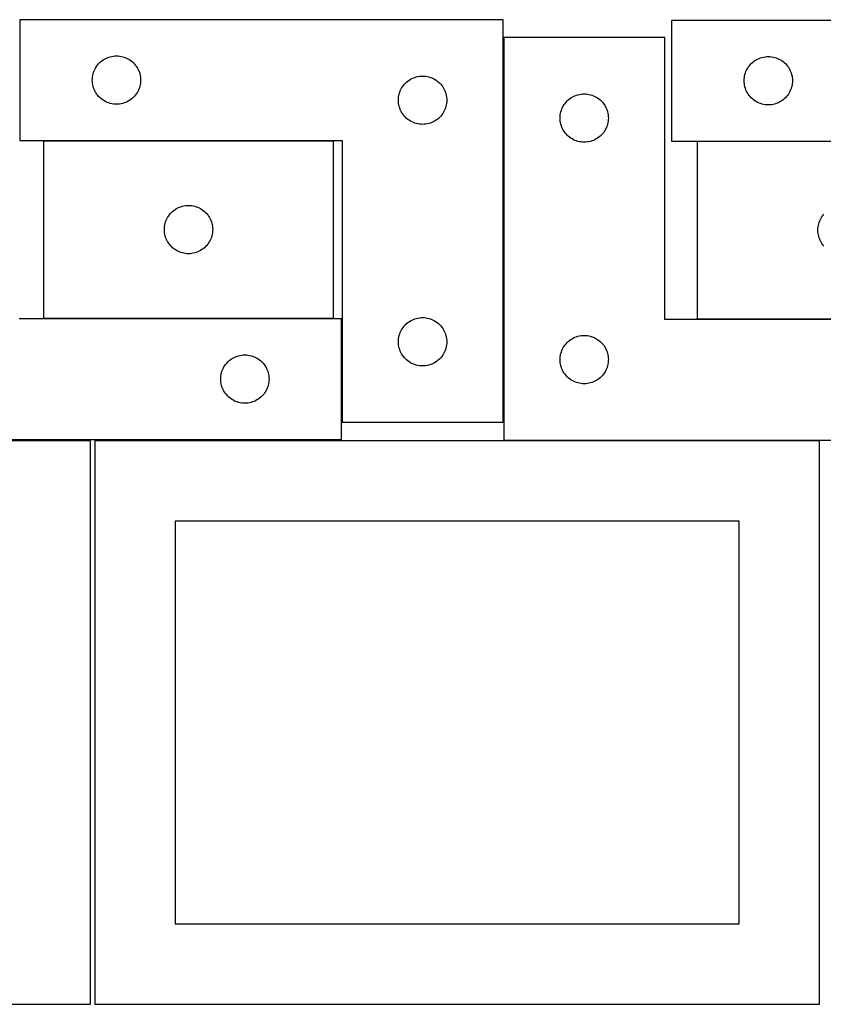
# Model space of a CAD drawing. Header units: millimetres. Extents: x 7 to 1243, y 7 to 2493.
# Tile 12 of 20: x 250 to 549, y 2122 to 2489. Entities that reach past the tile are written whole.
import ezdxf

# ---------------------------------------------------------------- set-up
doc = ezdxf.new("R2010")
doc.units = ezdxf.units.MM
doc.layers.add('COMMON', color=5, linetype='CONTINUOUS', true_color=0x0000ff)
doc.layers.add('CUT', color=7, linetype='CONTINUOUS', true_color=0x000000)

msp = doc.modelspace()

# ---------------------------------------------------------------- linework, layer by layer
at = {"layer": 'COMMON'}
for p, q in [((430.256367, 2338.589274), (430.256367, 2481.945132)), ((366.979795, 2443.489274), (258.979795, 2443.489274)), ((610.378538, 2443.245134), (502.378538, 2443.245134)), ((258.979795, 2377.289272), (366.979795, 2377.289272)), ((370.056366, 2338.589274), (370.056366, 2377.189272)), ((502.378538, 2377.045132), (610.356367, 2377.045132))]:
    msp.add_line(p, q, dxfattribs=at)
at = {"layer": 'CUT'}
for p, q in [((430.156366, 2488.589274), (250.156366, 2488.589274)), ((250.156366, 2488.589274), (250.156366, 2443.589274)), ((430.156366, 2338.589274), (430.156366, 2488.589274)), ((672.918268, 2488.345134), (492.918268, 2488.345134)), ((492.918268, 2488.345134), (492.918268, 2443.345134)), ((490.356367, 2481.945132), (430.356367, 2481.945132)), ((430.356367, 2481.945132), (430.356367, 2331.945132)), ((490.356367, 2376.945132), (490.356367, 2481.945132)), ((279.792405, 2472.453235), (280.222254, 2472.855833)), ((280.222254, 2472.855833), (280.677514, 2473.229455)), ((280.677514, 2473.229455), (281.156234, 2473.572501)), ((281.156234, 2473.572501), (281.656366, 2473.883503)), ((281.656366, 2473.883503), (282.175768, 2474.161129)), ((282.175768, 2474.161129), (282.712216, 2474.40419)), ((282.712216, 2474.40419), (283.263411, 2474.611646)), ((283.263411, 2474.611646), (283.826995, 2474.782607)), ((283.826995, 2474.782607), (284.400554, 2474.916342)), ((284.400554, 2474.916342), (284.981631, 2475.012278)), ((284.981631, 2475.012278), (285.567738, 2475.070005)), ((285.567738, 2475.070005), (286.156366, 2475.089274)), ((286.156366, 2475.089274), (286.744995, 2475.070005)), ((286.744995, 2475.070005), (287.331102, 2475.012278)), ((287.331102, 2475.012278), (287.912179, 2474.916342)), ((287.912179, 2474.916342), (288.485738, 2474.782607)), ((288.485738, 2474.782607), (289.049322, 2474.611646)), ((289.049322, 2474.611646), (289.600517, 2474.40419)), ((289.600517, 2474.40419), (290.136965, 2474.161129)), ((290.136965, 2474.161129), (290.656366, 2473.883503)), ((290.656366, 2473.883503), (291.156499, 2473.572501)), ((291.156499, 2473.572501), (291.635219, 2473.229455)), ((291.635219, 2473.229455), (292.090479, 2472.855833)), ((292.090479, 2472.855833), (292.520328, 2472.453235)), ((522.984156, 2472.611692), (523.439415, 2472.985314)), ((523.439415, 2472.985314), (523.918136, 2473.32836)), ((523.918136, 2473.32836), (524.418268, 2473.639362)), ((524.418268, 2473.639362), (524.93767, 2473.916988)), ((524.93767, 2473.916988), (525.474117, 2474.16005)), ((525.474117, 2474.16005), (526.025313, 2474.367505)), ((526.025313, 2474.367505), (526.588897, 2474.538466)), ((526.588897, 2474.538466), (527.162455, 2474.672201)), ((527.162455, 2474.672201), (527.743533, 2474.768138)), ((527.743533, 2474.768138), (528.32964, 2474.825864)), ((528.32964, 2474.825864), (528.918268, 2474.845134)), ((528.918268, 2474.845134), (529.506896, 2474.825864)), ((529.506896, 2474.825864), (530.093004, 2474.768138)), ((530.093004, 2474.768138), (530.674081, 2474.672201)), ((530.674081, 2474.672201), (531.24764, 2474.538466)), ((531.24764, 2474.538466), (531.811224, 2474.367505)), ((531.811224, 2474.367505), (532.362419, 2474.16005)), ((532.362419, 2474.16005), (532.898867, 2473.916988)), ((532.898867, 2473.916988), (533.418268, 2473.639362)), ((533.418268, 2473.639362), (533.9184, 2473.32836)), ((533.9184, 2473.32836), (534.397121, 2472.985314)), ((534.397121, 2472.985314), (534.852381, 2472.611692)), ((277.463034, 2468.418646), (277.633995, 2468.98223)), ((277.633995, 2468.98223), (277.841451, 2469.533425)), ((277.841451, 2469.533425), (278.084512, 2470.069873)), ((278.084512, 2470.069873), (278.362138, 2470.589274)), ((278.362138, 2470.589274), (278.67314, 2471.089407)), ((278.67314, 2471.089407), (279.016186, 2471.568127)), ((279.016186, 2471.568127), (279.389808, 2472.023387)), ((279.389808, 2472.023387), (279.792405, 2472.453235)), ((292.520328, 2472.453235), (292.922925, 2472.023387)), ((292.922925, 2472.023387), (293.296547, 2471.568127)), ((293.296547, 2471.568127), (293.639593, 2471.089407)), ((293.639593, 2471.089407), (293.950595, 2470.589274)), ((293.950595, 2470.589274), (294.228221, 2470.069873)), ((294.228221, 2470.069873), (294.471282, 2469.533425)), ((294.471282, 2469.533425), (294.678738, 2468.98223)), ((294.678738, 2468.98223), (294.849699, 2468.418646)), ((520.395897, 2468.738089), (520.603353, 2469.289285)), ((520.603353, 2469.289285), (520.846414, 2469.825732)), ((520.846414, 2469.825732), (521.12404, 2470.345134)), ((521.12404, 2470.345134), (521.435042, 2470.845266)), ((521.435042, 2470.845266), (521.778088, 2471.323987)), ((521.778088, 2471.323987), (522.15171, 2471.779246)), ((522.15171, 2471.779246), (522.554307, 2472.209095)), ((522.554307, 2472.209095), (522.984156, 2472.611692)), ((534.852381, 2472.611692), (535.282229, 2472.209095)), ((535.282229, 2472.209095), (535.684827, 2471.779246)), ((535.684827, 2471.779246), (536.058448, 2471.323987)), ((536.058448, 2471.323987), (536.401495, 2470.845266)), ((536.401495, 2470.845266), (536.712497, 2470.345134)), ((536.712497, 2470.345134), (536.990123, 2469.825732)), ((536.990123, 2469.825732), (537.233184, 2469.289285)), ((537.233184, 2469.289285), (537.440639, 2468.738089)), ((277.156366, 2466.089274), (277.175636, 2466.677903)), ((277.175636, 2465.500646), (277.156366, 2466.089274)), ((277.175636, 2466.677903), (277.233363, 2467.26401)), ((277.233363, 2464.914539), (277.175636, 2465.500646)), ((277.233363, 2467.26401), (277.329299, 2467.845087)), ((277.329299, 2467.845087), (277.463034, 2468.418646)), ((294.849699, 2468.418646), (294.983434, 2467.845087)), ((294.983434, 2467.845087), (295.07937, 2467.26401)), ((295.07937, 2467.26401), (295.137097, 2466.677903)), ((295.137097, 2465.500646), (295.07937, 2464.914539)), ((295.137097, 2466.677903), (295.156366, 2466.089274)), ((295.156366, 2466.089274), (295.137097, 2465.500646)), ((393.792405, 2464.953235), (394.222254, 2465.355833)), ((394.222254, 2465.355833), (394.677514, 2465.729455)), ((394.677514, 2465.729455), (395.156234, 2466.072501)), ((395.156234, 2466.072501), (395.656366, 2466.383503)), ((395.656366, 2466.383503), (396.175768, 2466.661129)), ((396.175768, 2466.661129), (396.712216, 2466.90419)), ((396.712216, 2466.90419), (397.263411, 2467.111646)), ((397.263411, 2467.111646), (397.826995, 2467.282607)), ((397.826995, 2467.282607), (398.400554, 2467.416342)), ((398.400554, 2467.416342), (398.981631, 2467.512278)), ((398.981631, 2467.512278), (399.567738, 2467.570005)), ((399.567738, 2467.570005), (400.156366, 2467.589274)), ((400.156366, 2467.589274), (400.744995, 2467.570005)), ((400.744995, 2467.570005), (401.331102, 2467.512278)), ((401.331102, 2467.512278), (401.912179, 2467.416342)), ((401.912179, 2467.416342), (402.485738, 2467.282607)), ((402.485738, 2467.282607), (403.049322, 2467.111646)), ((403.049322, 2467.111646), (403.600517, 2466.90419)), ((403.600517, 2466.90419), (404.136965, 2466.661129)), ((404.136965, 2466.661129), (404.656366, 2466.383503)), ((404.656366, 2466.383503), (405.156499, 2466.072501)), ((405.156499, 2466.072501), (405.635219, 2465.729455)), ((405.635219, 2465.729455), (406.090479, 2465.355833)), ((406.090479, 2465.355833), (406.520328, 2464.953235)), ((519.918268, 2465.845134), (519.937538, 2466.433762)), ((519.937538, 2465.256506), (519.918268, 2465.845134)), ((519.937538, 2466.433762), (519.995265, 2467.01987)), ((519.995265, 2467.01987), (520.091201, 2467.600947)), ((520.091201, 2467.600947), (520.224936, 2468.174505)), ((520.224936, 2468.174505), (520.395897, 2468.738089)), ((537.440639, 2468.738089), (537.611601, 2468.174505)), ((537.611601, 2468.174505), (537.745336, 2467.600947)), ((537.745336, 2467.600947), (537.841272, 2467.01987)), ((537.841272, 2467.01987), (537.898999, 2466.433762)), ((537.898999, 2466.433762), (537.918268, 2465.845134)), ((537.918268, 2465.845134), (537.898999, 2465.256506)), ((277.329299, 2464.333462), (277.233363, 2464.914539)), ((277.463034, 2463.759903), (277.329299, 2464.333462)), ((277.633995, 2463.196319), (277.463034, 2463.759903)), ((277.841451, 2462.645124), (277.633995, 2463.196319)), ((278.084512, 2462.108676), (277.841451, 2462.645124)), ((278.362138, 2461.589274), (278.084512, 2462.108676)), ((294.228221, 2462.108676), (293.950595, 2461.589274)), ((294.471282, 2462.645124), (294.228221, 2462.108676)), ((294.678738, 2463.196319), (294.471282, 2462.645124)), ((294.849699, 2463.759903), (294.678738, 2463.196319)), ((294.983434, 2464.333462), (294.849699, 2463.759903)), ((295.07937, 2464.914539), (294.983434, 2464.333462)), ((391.633995, 2461.48223), (391.841451, 2462.033425)), ((391.841451, 2462.033425), (392.084512, 2462.569873)), ((392.084512, 2462.569873), (392.362138, 2463.089274)), ((392.362138, 2463.089274), (392.67314, 2463.589407)), ((392.67314, 2463.589407), (393.016186, 2464.068127)), ((393.016186, 2464.068127), (393.389808, 2464.523387)), ((393.389808, 2464.523387), (393.792405, 2464.953235)), ((406.520328, 2464.953235), (406.922925, 2464.523387)), ((406.922925, 2464.523387), (407.296547, 2464.068127)), ((407.296547, 2464.068127), (407.639593, 2463.589407)), ((407.639593, 2463.589407), (407.950595, 2463.089274)), ((407.950595, 2463.089274), (408.228221, 2462.569873)), ((408.228221, 2462.569873), (408.471282, 2462.033425)), ((408.471282, 2462.033425), (408.678738, 2461.48223)), ((519.995265, 2464.670398), (519.937538, 2465.256506)), ((520.091201, 2464.089321), (519.995265, 2464.670398)), ((520.224936, 2463.515762), (520.091201, 2464.089321)), ((520.395897, 2462.952179), (520.224936, 2463.515762)), ((520.603353, 2462.400983), (520.395897, 2462.952179)), ((520.846414, 2461.864536), (520.603353, 2462.400983)), ((521.12404, 2461.345134), (520.846414, 2461.864536)), ((536.990123, 2461.864536), (536.712497, 2461.345134)), ((537.233184, 2462.400983), (536.990123, 2461.864536)), ((537.440639, 2462.952179), (537.233184, 2462.400983)), ((537.611601, 2463.515762), (537.440639, 2462.952179)), ((537.745336, 2464.089321), (537.611601, 2463.515762)), ((537.841272, 2464.670398), (537.745336, 2464.089321)), ((537.898999, 2465.256506), (537.841272, 2464.670398)), ((278.67314, 2461.089142), (278.362138, 2461.589274)), ((279.016186, 2460.610422), (278.67314, 2461.089142)), ((279.389808, 2460.155162), (279.016186, 2460.610422)), ((279.792405, 2459.725313), (279.389808, 2460.155162)), ((280.222254, 2459.322716), (279.792405, 2459.725313)), ((280.677514, 2458.949094), (280.222254, 2459.322716)), ((281.156234, 2458.606048), (280.677514, 2458.949094)), ((281.656366, 2458.295046), (281.156234, 2458.606048)), ((282.175768, 2458.01742), (281.656366, 2458.295046)), ((282.712216, 2457.774359), (282.175768, 2458.01742)), ((290.136965, 2458.01742), (289.600517, 2457.774359)), ((290.656366, 2458.295046), (290.136965, 2458.01742)), ((291.156499, 2458.606048), (290.656366, 2458.295046)), ((291.635219, 2458.949094), (291.156499, 2458.606048)), ((292.090479, 2459.322716), (291.635219, 2458.949094)), ((292.520328, 2459.725313), (292.090479, 2459.322716)), ((292.922925, 2460.155162), (292.520328, 2459.725313)), ((293.296547, 2460.610422), (292.922925, 2460.155162)), ((293.639593, 2461.089142), (293.296547, 2460.610422)), ((293.950595, 2461.589274), (293.639593, 2461.089142)), ((391.156366, 2458.589274), (391.175636, 2459.177903)), ((391.175636, 2458.000646), (391.156366, 2458.589274)), ((391.175636, 2459.177903), (391.233363, 2459.76401)), ((391.233363, 2457.414539), (391.175636, 2458.000646)), ((391.233363, 2459.76401), (391.329299, 2460.345087)), ((391.329299, 2460.345087), (391.463034, 2460.918646)), ((391.463034, 2460.918646), (391.633995, 2461.48223)), ((408.678738, 2461.48223), (408.849699, 2460.918646)), ((408.849699, 2460.918646), (408.983434, 2460.345087)), ((408.983434, 2460.345087), (409.07937, 2459.76401)), ((409.07937, 2459.76401), (409.137097, 2459.177903)), ((409.137097, 2458.000646), (409.07937, 2457.414539)), ((409.137097, 2459.177903), (409.156366, 2458.589274)), ((409.156366, 2458.589274), (409.137097, 2458.000646)), ((453.589809, 2457.879244), (453.992406, 2458.309093)), ((453.992406, 2458.309093), (454.422255, 2458.71169)), ((454.422255, 2458.71169), (454.877515, 2459.085312)), ((454.877515, 2459.085312), (455.356235, 2459.428358)), ((455.356235, 2459.428358), (455.856367, 2459.73936)), ((455.856367, 2459.73936), (456.375769, 2460.016986)), ((456.375769, 2460.016986), (456.912217, 2460.260048)), ((456.912217, 2460.260048), (457.463412, 2460.467503)), ((457.463412, 2460.467503), (458.026996, 2460.638464)), ((458.026996, 2460.638464), (458.600555, 2460.772199)), ((458.600555, 2460.772199), (459.181632, 2460.868136)), ((459.181632, 2460.868136), (459.767739, 2460.925862)), ((459.767739, 2460.925862), (460.356367, 2460.945132)), ((460.356367, 2460.945132), (460.944996, 2460.925862)), ((460.944996, 2460.925862), (461.531103, 2460.868136)), ((461.531103, 2460.868136), (462.11218, 2460.772199)), ((462.11218, 2460.772199), (462.685739, 2460.638464)), ((462.685739, 2460.638464), (463.249323, 2460.467503)), ((463.249323, 2460.467503), (463.800518, 2460.260048)), ((463.800518, 2460.260048), (464.336966, 2460.016986)), ((464.336966, 2460.016986), (464.856367, 2459.73936)), ((464.856367, 2459.73936), (465.3565, 2459.428358)), ((465.3565, 2459.428358), (465.83522, 2459.085312)), ((465.83522, 2459.085312), (466.29048, 2458.71169)), ((466.29048, 2458.71169), (466.720329, 2458.309093)), ((466.720329, 2458.309093), (467.122926, 2457.879244)), ((521.435042, 2460.845002), (521.12404, 2461.345134)), ((521.778088, 2460.366281), (521.435042, 2460.845002)), ((522.15171, 2459.911021), (521.778088, 2460.366281)), ((522.554307, 2459.481173), (522.15171, 2459.911021)), ((522.984156, 2459.078576), (522.554307, 2459.481173)), ((523.439415, 2458.704954), (522.984156, 2459.078576)), ((523.918136, 2458.361907), (523.439415, 2458.704954)), ((524.418268, 2458.050905), (523.918136, 2458.361907)), ((524.93767, 2457.773279), (524.418268, 2458.050905)), ((533.418268, 2458.050905), (532.898867, 2457.773279)), ((533.9184, 2458.361907), (533.418268, 2458.050905)), ((534.397121, 2458.704954), (533.9184, 2458.361907)), ((534.852381, 2459.078576), (534.397121, 2458.704954)), ((535.282229, 2459.481173), (534.852381, 2459.078576)), ((535.684827, 2459.911021), (535.282229, 2459.481173)), ((536.058448, 2460.366281), (535.684827, 2459.911021)), ((536.401495, 2460.845002), (536.058448, 2460.366281)), ((536.712497, 2461.345134), (536.401495, 2460.845002)), ((283.263411, 2457.566903), (282.712216, 2457.774359)), ((283.826995, 2457.395942), (283.263411, 2457.566903)), ((284.400554, 2457.262207), (283.826995, 2457.395942)), ((284.981631, 2457.166271), (284.400554, 2457.262207)), ((285.567738, 2457.108544), (284.981631, 2457.166271)), ((286.156366, 2457.089274), (285.567738, 2457.108544)), ((286.744995, 2457.108544), (286.156366, 2457.089274)), ((287.331102, 2457.166271), (286.744995, 2457.108544)), ((287.912179, 2457.262207), (287.331102, 2457.166271)), ((288.485738, 2457.395942), (287.912179, 2457.262207)), ((289.049322, 2457.566903), (288.485738, 2457.395942)), ((289.600517, 2457.774359), (289.049322, 2457.566903)), ((391.329299, 2456.833462), (391.233363, 2457.414539)), ((391.463034, 2456.259903), (391.329299, 2456.833462)), ((391.633995, 2455.696319), (391.463034, 2456.259903)), ((391.841451, 2455.145124), (391.633995, 2455.696319)), ((392.084512, 2454.608676), (391.841451, 2455.145124)), ((392.362138, 2454.089274), (392.084512, 2454.608676)), ((408.228221, 2454.608676), (407.950595, 2454.089274)), ((408.471282, 2455.145124), (408.228221, 2454.608676)), ((408.678738, 2455.696319), (408.471282, 2455.145124)), ((408.849699, 2456.259903), (408.678738, 2455.696319)), ((408.983434, 2456.833462), (408.849699, 2456.259903)), ((409.07937, 2457.414539), (408.983434, 2456.833462)), ((451.663035, 2454.274503), (451.833996, 2454.838087)), ((451.833996, 2454.838087), (452.041452, 2455.389283)), ((452.041452, 2455.389283), (452.284513, 2455.92573)), ((452.284513, 2455.92573), (452.562139, 2456.445132)), ((452.562139, 2456.445132), (452.873141, 2456.945264)), ((452.873141, 2456.945264), (453.216187, 2457.423985)), ((453.216187, 2457.423985), (453.589809, 2457.879244)), ((467.122926, 2457.879244), (467.496548, 2457.423985)), ((467.496548, 2457.423985), (467.839594, 2456.945264)), ((467.839594, 2456.945264), (468.150596, 2456.445132)), ((468.150596, 2456.445132), (468.428222, 2455.92573)), ((468.428222, 2455.92573), (468.671283, 2455.389283)), ((468.671283, 2455.389283), (468.878739, 2454.838087)), ((468.878739, 2454.838087), (469.0497, 2454.274503)), ((525.474117, 2457.530218), (524.93767, 2457.773279)), ((526.025313, 2457.322763), (525.474117, 2457.530218)), ((526.588897, 2457.151801), (526.025313, 2457.322763)), ((527.162455, 2457.018066), (526.588897, 2457.151801)), ((527.743533, 2456.92213), (527.162455, 2457.018066)), ((528.32964, 2456.864404), (527.743533, 2456.92213)), ((528.918268, 2456.845134), (528.32964, 2456.864404)), ((529.506896, 2456.864404), (528.918268, 2456.845134)), ((530.093004, 2456.92213), (529.506896, 2456.864404)), ((530.674081, 2457.018066), (530.093004, 2456.92213)), ((531.24764, 2457.151801), (530.674081, 2457.018066)), ((531.811224, 2457.322763), (531.24764, 2457.151801)), ((532.362419, 2457.530218), (531.811224, 2457.322763)), ((532.898867, 2457.773279), (532.362419, 2457.530218)), ((392.67314, 2453.589142), (392.362138, 2454.089274)), ((393.016186, 2453.110422), (392.67314, 2453.589142)), ((393.389808, 2452.655162), (393.016186, 2453.110422)), ((393.792405, 2452.225313), (393.389808, 2452.655162)), ((394.222254, 2451.822716), (393.792405, 2452.225313)), ((394.677514, 2451.449094), (394.222254, 2451.822716)), ((395.156234, 2451.106048), (394.677514, 2451.449094)), ((395.656366, 2450.795046), (395.156234, 2451.106048)), ((396.175768, 2450.51742), (395.656366, 2450.795046)), ((404.656366, 2450.795046), (404.136965, 2450.51742)), ((405.156499, 2451.106048), (404.656366, 2450.795046)), ((405.635219, 2451.449094), (405.156499, 2451.106048)), ((406.090479, 2451.822716), (405.635219, 2451.449094)), ((406.520328, 2452.225313), (406.090479, 2451.822716)), ((406.922925, 2452.655162), (406.520328, 2452.225313)), ((407.296547, 2453.110422), (406.922925, 2452.655162)), ((407.639593, 2453.589142), (407.296547, 2453.110422)), ((407.950595, 2454.089274), (407.639593, 2453.589142)), ((451.356367, 2451.945132), (451.375637, 2452.53376)), ((451.375637, 2451.356504), (451.356367, 2451.945132)), ((451.375637, 2452.53376), (451.433364, 2453.119868)), ((451.433364, 2450.770396), (451.375637, 2451.356504)), ((451.433364, 2453.119868), (451.5293, 2453.700945)), ((451.5293, 2450.189319), (451.433364, 2450.770396)), ((451.5293, 2453.700945), (451.663035, 2454.274503)), ((469.0497, 2454.274503), (469.183435, 2453.700945)), ((469.183435, 2453.700945), (469.279371, 2453.119868)), ((469.279371, 2450.770396), (469.183435, 2450.189319)), ((469.279371, 2453.119868), (469.337098, 2452.53376)), ((469.337098, 2451.356504), (469.279371, 2450.770396)), ((469.337098, 2452.53376), (469.356367, 2451.945132)), ((469.356367, 2451.945132), (469.337098, 2451.356504)), ((396.712216, 2450.274359), (396.175768, 2450.51742)), ((397.263411, 2450.066903), (396.712216, 2450.274359)), ((397.826995, 2449.895942), (397.263411, 2450.066903)), ((398.400554, 2449.762207), (397.826995, 2449.895942)), ((398.981631, 2449.666271), (398.400554, 2449.762207)), ((399.567738, 2449.608544), (398.981631, 2449.666271)), ((400.156366, 2449.589274), (399.567738, 2449.608544)), ((400.744995, 2449.608544), (400.156366, 2449.589274)), ((401.331102, 2449.666271), (400.744995, 2449.608544)), ((401.912179, 2449.762207), (401.331102, 2449.666271)), ((402.485738, 2449.895942), (401.912179, 2449.762207)), ((403.049322, 2450.066903), (402.485738, 2449.895942)), ((403.600517, 2450.274359), (403.049322, 2450.066903)), ((404.136965, 2450.51742), (403.600517, 2450.274359)), ((451.663035, 2449.61576), (451.5293, 2450.189319)), ((451.833996, 2449.052177), (451.663035, 2449.61576)), ((452.041452, 2448.500981), (451.833996, 2449.052177)), ((452.284513, 2447.964534), (452.041452, 2448.500981)), ((452.562139, 2447.445132), (452.284513, 2447.964534)), ((452.873141, 2446.945), (452.562139, 2447.445132)), ((468.150596, 2447.445132), (467.839594, 2446.945)), ((468.428222, 2447.964534), (468.150596, 2447.445132)), ((468.671283, 2448.500981), (468.428222, 2447.964534)), ((468.878739, 2449.052177), (468.671283, 2448.500981)), ((469.0497, 2449.61576), (468.878739, 2449.052177)), ((469.183435, 2450.189319), (469.0497, 2449.61576)), ((250.156366, 2443.589274), (370.156366, 2443.589274)), ((366.979795, 2443.389273), (258.979795, 2443.389273)), ((258.979795, 2443.389273), (258.979795, 2377.389273)), ((366.979795, 2377.389273), (366.979795, 2443.389273)), ((370.156366, 2443.589274), (370.156366, 2338.589274)), ((453.216187, 2446.466279), (452.873141, 2446.945)), ((453.589809, 2446.011019), (453.216187, 2446.466279)), ((453.992406, 2445.581171), (453.589809, 2446.011019)), ((454.422255, 2445.178574), (453.992406, 2445.581171)), ((454.877515, 2444.804952), (454.422255, 2445.178574)), ((455.356235, 2444.461905), (454.877515, 2444.804952)), ((455.856367, 2444.150903), (455.356235, 2444.461905)), ((456.375769, 2443.873277), (455.856367, 2444.150903)), ((456.912217, 2443.630216), (456.375769, 2443.873277)), ((457.463412, 2443.422761), (456.912217, 2443.630216)), ((458.026996, 2443.251799), (457.463412, 2443.422761)), ((463.249323, 2443.422761), (462.685739, 2443.251799)), ((463.800518, 2443.630216), (463.249323, 2443.422761)), ((464.336966, 2443.873277), (463.800518, 2443.630216)), ((464.856367, 2444.150903), (464.336966, 2443.873277)), ((465.3565, 2444.461905), (464.856367, 2444.150903)), ((465.83522, 2444.804952), (465.3565, 2444.461905)), ((466.29048, 2445.178574), (465.83522, 2444.804952)), ((466.720329, 2445.581171), (466.29048, 2445.178574)), ((467.122926, 2446.011019), (466.720329, 2445.581171)), ((467.496548, 2446.466279), (467.122926, 2446.011019)), ((467.839594, 2446.945), (467.496548, 2446.466279)), ((492.918268, 2443.345134), (612.918268, 2443.345134)), ((458.600555, 2443.118064), (458.026996, 2443.251799)), ((459.181632, 2443.022128), (458.600555, 2443.118064)), ((459.767739, 2442.964402), (459.181632, 2443.022128)), ((460.356367, 2442.945132), (459.767739, 2442.964402)), ((460.944996, 2442.964402), (460.356367, 2442.945132)), ((461.531103, 2443.022128), (460.944996, 2442.964402)), ((462.11218, 2443.118064), (461.531103, 2443.022128)), ((462.685739, 2443.251799), (462.11218, 2443.118064)), ((610.378538, 2443.145133), (502.378538, 2443.145133)), ((502.378538, 2443.145133), (502.378538, 2377.145133)), ((307.500942, 2417.529454), (307.979663, 2417.8725)), ((307.979663, 2417.8725), (308.479795, 2418.183502)), ((308.479795, 2418.183502), (308.999197, 2418.461128)), ((308.999197, 2418.461128), (309.535644, 2418.704189)), ((309.535644, 2418.704189), (310.08684, 2418.911645)), ((310.08684, 2418.911645), (310.650423, 2419.082606)), ((310.650423, 2419.082606), (311.223982, 2419.216341)), ((311.223982, 2419.216341), (311.805059, 2419.312277)), ((311.805059, 2419.312277), (312.391167, 2419.370004)), ((312.391167, 2419.370004), (312.979795, 2419.389273)), ((312.979795, 2419.389273), (313.568423, 2419.370004)), ((313.568423, 2419.370004), (314.154531, 2419.312277)), ((314.154531, 2419.312277), (314.735608, 2419.216341)), ((314.735608, 2419.216341), (315.309166, 2419.082606)), ((315.309166, 2419.082606), (315.87275, 2418.911645)), ((315.87275, 2418.911645), (316.423946, 2418.704189)), ((316.423946, 2418.704189), (316.960393, 2418.461128)), ((316.960393, 2418.461128), (317.479795, 2418.183502)), ((317.479795, 2418.183502), (317.979927, 2417.8725)), ((317.979927, 2417.8725), (318.458648, 2417.529454)), ((304.664879, 2413.833424), (304.90794, 2414.369872)), ((304.90794, 2414.369872), (305.185566, 2414.889273)), ((305.185566, 2414.889273), (305.496568, 2415.389406)), ((305.496568, 2415.389406), (305.839615, 2415.868126)), ((305.839615, 2415.868126), (306.213237, 2416.323386)), ((306.213237, 2416.323386), (306.615834, 2416.753234)), ((306.615834, 2416.753234), (307.045683, 2417.155832)), ((307.045683, 2417.155832), (307.500942, 2417.529454)), ((318.458648, 2417.529454), (318.913907, 2417.155832)), ((318.913907, 2417.155832), (319.343756, 2416.753234)), ((319.343756, 2416.753234), (319.746353, 2416.323386)), ((319.746353, 2416.323386), (320.119975, 2415.868126)), ((320.119975, 2415.868126), (320.463021, 2415.389406)), ((320.463021, 2415.389406), (320.774023, 2414.889273)), ((320.774023, 2414.889273), (321.05165, 2414.369872)), ((321.05165, 2414.369872), (321.294711, 2413.833424)), ((548.063622, 2413.589284), (548.306683, 2414.125731)), ((548.306683, 2414.125731), (548.584309, 2414.645133)), ((548.584309, 2414.645133), (548.895311, 2415.145265)), ((548.895311, 2415.145265), (549.238357, 2415.623986)), ((549.238357, 2415.623986), (549.611979, 2416.079245)), ((303.979795, 2410.389273), (303.999065, 2410.977902)), ((303.999065, 2409.800645), (303.979795, 2410.389273)), ((303.999065, 2410.977902), (304.056791, 2411.564009)), ((304.056791, 2411.564009), (304.152727, 2412.145086)), ((304.152727, 2412.145086), (304.286462, 2412.718645)), ((304.286462, 2412.718645), (304.457424, 2413.282229)), ((304.457424, 2413.282229), (304.664879, 2413.833424)), ((321.294711, 2413.833424), (321.502166, 2413.282229)), ((321.502166, 2413.282229), (321.673127, 2412.718645)), ((321.673127, 2412.718645), (321.806862, 2412.145086)), ((321.806862, 2412.145086), (321.902799, 2411.564009)), ((321.902799, 2411.564009), (321.960525, 2410.977902)), ((321.960525, 2410.977902), (321.979795, 2410.389273)), ((321.979795, 2410.389273), (321.960525, 2409.800645)), ((547.378538, 2410.145133), (547.397807, 2410.733761)), ((547.397807, 2410.733761), (547.455534, 2411.319869)), ((547.455534, 2411.319869), (547.55147, 2411.900946)), ((547.55147, 2411.900946), (547.685205, 2412.474504)), ((547.685205, 2412.474504), (547.856166, 2413.038088)), ((547.856166, 2413.038088), (548.063622, 2413.589284)), ((304.056791, 2409.214538), (303.999065, 2409.800645)), ((304.152727, 2408.633461), (304.056791, 2409.214538)), ((304.286462, 2408.059902), (304.152727, 2408.633461)), ((304.457424, 2407.496318), (304.286462, 2408.059902)), ((304.664879, 2406.945123), (304.457424, 2407.496318)), ((304.90794, 2406.408675), (304.664879, 2406.945123)), ((321.294711, 2406.945123), (321.05165, 2406.408675)), ((321.502166, 2407.496318), (321.294711, 2406.945123)), ((321.673127, 2408.059902), (321.502166, 2407.496318)), ((321.806862, 2408.633461), (321.673127, 2408.059902)), ((321.902799, 2409.214538), (321.806862, 2408.633461)), ((321.960525, 2409.800645), (321.902799, 2409.214538)), ((547.397807, 2409.556505), (547.378538, 2410.145133)), ((547.455534, 2408.970397), (547.397807, 2409.556505)), ((547.55147, 2408.38932), (547.455534, 2408.970397)), ((547.685205, 2407.815761), (547.55147, 2408.38932)), ((547.856166, 2407.252178), (547.685205, 2407.815761)), ((548.063622, 2406.700982), (547.856166, 2407.252178)), ((548.306683, 2406.164535), (548.063622, 2406.700982)), ((305.185566, 2405.889273), (304.90794, 2406.408675)), ((305.496568, 2405.389141), (305.185566, 2405.889273)), ((305.839615, 2404.910421), (305.496568, 2405.389141)), ((306.213237, 2404.455161), (305.839615, 2404.910421)), ((306.615834, 2404.025312), (306.213237, 2404.455161)), ((307.045683, 2403.622715), (306.615834, 2404.025312)), ((307.500942, 2403.249093), (307.045683, 2403.622715)), ((307.979663, 2402.906047), (307.500942, 2403.249093)), ((318.458648, 2403.249093), (317.979927, 2402.906047)), ((318.913907, 2403.622715), (318.458648, 2403.249093)), ((319.343756, 2404.025312), (318.913907, 2403.622715)), ((319.746353, 2404.455161), (319.343756, 2404.025312)), ((320.119975, 2404.910421), (319.746353, 2404.455161)), ((320.463021, 2405.389141), (320.119975, 2404.910421)), ((320.774023, 2405.889273), (320.463021, 2405.389141)), ((321.05165, 2406.408675), (320.774023, 2405.889273)), ((548.584309, 2405.645133), (548.306683, 2406.164535)), ((548.895311, 2405.145001), (548.584309, 2405.645133)), ((549.238357, 2404.66628), (548.895311, 2405.145001)), ((549.611979, 2404.21102), (549.238357, 2404.66628)), ((308.479795, 2402.595045), (307.979663, 2402.906047)), ((308.999197, 2402.317419), (308.479795, 2402.595045)), ((309.535644, 2402.074358), (308.999197, 2402.317419)), ((310.08684, 2401.866902), (309.535644, 2402.074358)), ((310.650423, 2401.695941), (310.08684, 2401.866902)), ((311.223982, 2401.562206), (310.650423, 2401.695941)), ((311.805059, 2401.46627), (311.223982, 2401.562206)), ((312.391167, 2401.408543), (311.805059, 2401.46627)), ((312.979795, 2401.389273), (312.391167, 2401.408543)), ((313.568423, 2401.408543), (312.979795, 2401.389273)), ((314.154531, 2401.46627), (313.568423, 2401.408543)), ((314.735608, 2401.562206), (314.154531, 2401.46627)), ((315.309166, 2401.695941), (314.735608, 2401.562206)), ((315.87275, 2401.866902), (315.309166, 2401.695941)), ((316.423946, 2402.074358), (315.87275, 2401.866902)), ((316.960393, 2402.317419), (316.423946, 2402.074358)), ((317.479795, 2402.595045), (316.960393, 2402.317419)), ((317.979927, 2402.906047), (317.479795, 2402.595045)), ((258.979795, 2377.389273), (366.979795, 2377.389273)), ((397.263411, 2377.111646), (397.826995, 2377.282607)), ((397.826995, 2377.282607), (398.400554, 2377.416342)), ((398.400554, 2377.416342), (398.981631, 2377.512278)), ((398.981631, 2377.512278), (399.567738, 2377.570005)), ((399.567738, 2377.570005), (400.156366, 2377.589274)), ((400.156366, 2377.589274), (400.744995, 2377.570005)), ((400.744995, 2377.570005), (401.331102, 2377.512278)), ((401.331102, 2377.512278), (401.912179, 2377.416342)), ((401.912179, 2377.416342), (402.485738, 2377.282607)), ((402.485738, 2377.282607), (403.049322, 2377.111646)), ((369.956365, 2377.189272), (249.956365, 2377.189272)), ((369.956365, 2332.189272), (369.956365, 2377.189272)), ((392.362138, 2373.089274), (392.67314, 2373.589407)), ((392.67314, 2373.589407), (393.016186, 2374.068127)), ((393.016186, 2374.068127), (393.389808, 2374.523387)), ((393.389808, 2374.523387), (393.792405, 2374.953235)), ((393.792405, 2374.953235), (394.222254, 2375.355833)), ((394.222254, 2375.355833), (394.677514, 2375.729455)), ((394.677514, 2375.729455), (395.156234, 2376.072501)), ((395.156234, 2376.072501), (395.656366, 2376.383503)), ((395.656366, 2376.383503), (396.175768, 2376.661129)), ((396.175768, 2376.661129), (396.712216, 2376.90419)), ((396.712216, 2376.90419), (397.263411, 2377.111646)), ((403.049322, 2377.111646), (403.600517, 2376.90419)), ((403.600517, 2376.90419), (404.136965, 2376.661129)), ((404.136965, 2376.661129), (404.656366, 2376.383503)), ((404.656366, 2376.383503), (405.156499, 2376.072501)), ((405.156499, 2376.072501), (405.635219, 2375.729455)), ((405.635219, 2375.729455), (406.090479, 2375.355833)), ((406.090479, 2375.355833), (406.520328, 2374.953235)), ((406.520328, 2374.953235), (406.922925, 2374.523387)), ((406.922925, 2374.523387), (407.296547, 2374.068127)), ((407.296547, 2374.068127), (407.639593, 2373.589407)), ((407.639593, 2373.589407), (407.950595, 2373.089274)), ((610.356367, 2376.945132), (490.356367, 2376.945132)), ((502.378538, 2377.145133), (610.378538, 2377.145133)), ((391.233363, 2369.76401), (391.329299, 2370.345087)), ((391.329299, 2370.345087), (391.463034, 2370.918646)), ((391.463034, 2370.918646), (391.633995, 2371.48223)), ((391.633995, 2371.48223), (391.841451, 2372.033425)), ((391.841451, 2372.033425), (392.084512, 2372.569873)), ((392.084512, 2372.569873), (392.362138, 2373.089274)), ((407.950595, 2373.089274), (408.228221, 2372.569873)), ((408.228221, 2372.569873), (408.471282, 2372.033425)), ((408.471282, 2372.033425), (408.678738, 2371.48223)), ((408.678738, 2371.48223), (408.849699, 2370.918646)), ((408.849699, 2370.918646), (408.983434, 2370.345087)), ((408.983434, 2370.345087), (409.07937, 2369.76401)), ((455.856367, 2369.73936), (456.375769, 2370.016986)), ((456.375769, 2370.016986), (456.912217, 2370.260048)), ((456.912217, 2370.260048), (457.463412, 2370.467503)), ((457.463412, 2370.467503), (458.026996, 2370.638464)), ((458.026996, 2370.638464), (458.600555, 2370.772199)), ((458.600555, 2370.772199), (459.181632, 2370.868136)), ((459.181632, 2370.868136), (459.767739, 2370.925862)), ((459.767739, 2370.925862), (460.356367, 2370.945132)), ((460.356367, 2370.945132), (460.944996, 2370.925862)), ((460.944996, 2370.925862), (461.531103, 2370.868136)), ((461.531103, 2370.868136), (462.11218, 2370.772199)), ((462.11218, 2370.772199), (462.685739, 2370.638464)), ((462.685739, 2370.638464), (463.249323, 2370.467503)), ((463.249323, 2370.467503), (463.800518, 2370.260048)), ((463.800518, 2370.260048), (464.336966, 2370.016986)), ((464.336966, 2370.016986), (464.856367, 2369.73936)), ((391.156366, 2368.589274), (391.175636, 2369.177903)), ((391.175636, 2368.000646), (391.156366, 2368.589274)), ((391.175636, 2369.177903), (391.233363, 2369.76401)), ((391.233363, 2367.414539), (391.175636, 2368.000646)), ((391.329299, 2366.833462), (391.233363, 2367.414539)), ((391.463034, 2366.259903), (391.329299, 2366.833462)), ((391.633995, 2365.696319), (391.463034, 2366.259903)), ((408.849699, 2366.259903), (408.678738, 2365.696319)), ((408.983434, 2366.833462), (408.849699, 2366.259903)), ((409.07937, 2367.414539), (408.983434, 2366.833462)), ((409.07937, 2369.76401), (409.137097, 2369.177903)), ((409.137097, 2368.000646), (409.07937, 2367.414539)), ((409.137097, 2369.177903), (409.156366, 2368.589274)), ((409.156366, 2368.589274), (409.137097, 2368.000646)), ((452.284513, 2365.92573), (452.562139, 2366.445132)), ((452.562139, 2366.445132), (452.873141, 2366.945264)), ((452.873141, 2366.945264), (453.216187, 2367.423985)), ((453.216187, 2367.423985), (453.589809, 2367.879244)), ((453.589809, 2367.879244), (453.992406, 2368.309093)), ((453.992406, 2368.309093), (454.422255, 2368.71169)), ((454.422255, 2368.71169), (454.877515, 2369.085312)), ((454.877515, 2369.085312), (455.356235, 2369.428358)), ((455.356235, 2369.428358), (455.856367, 2369.73936)), ((464.856367, 2369.73936), (465.3565, 2369.428358)), ((465.3565, 2369.428358), (465.83522, 2369.085312)), ((465.83522, 2369.085312), (466.29048, 2368.71169)), ((466.29048, 2368.71169), (466.720329, 2368.309093)), ((466.720329, 2368.309093), (467.122926, 2367.879244)), ((467.122926, 2367.879244), (467.496548, 2367.423985)), ((467.496548, 2367.423985), (467.839594, 2366.945264)), ((467.839594, 2366.945264), (468.150596, 2366.445132)), ((468.150596, 2366.445132), (468.428222, 2365.92573)), ((329.456365, 2362.483501), (329.975767, 2362.761127)), ((329.975767, 2362.761127), (330.512215, 2363.004188)), ((330.512215, 2363.004188), (331.06341, 2363.211644)), ((331.06341, 2363.211644), (331.626994, 2363.382605)), ((331.626994, 2363.382605), (332.200553, 2363.51634)), ((332.200553, 2363.51634), (332.78163, 2363.612276)), ((332.78163, 2363.612276), (333.367737, 2363.670003)), ((333.367737, 2363.670003), (333.956365, 2363.689272)), ((333.956365, 2363.689272), (334.544994, 2363.670003)), ((334.544994, 2363.670003), (335.131101, 2363.612276)), ((335.131101, 2363.612276), (335.712178, 2363.51634)), ((335.712178, 2363.51634), (336.285737, 2363.382605)), ((336.285737, 2363.382605), (336.849321, 2363.211644)), ((336.849321, 2363.211644), (337.400516, 2363.004188)), ((337.400516, 2363.004188), (337.936964, 2362.761127)), ((337.936964, 2362.761127), (338.456365, 2362.483501)), ((391.841451, 2365.145124), (391.633995, 2365.696319)), ((392.084512, 2364.608676), (391.841451, 2365.145124)), ((392.362138, 2364.089274), (392.084512, 2364.608676)), ((392.67314, 2363.589142), (392.362138, 2364.089274)), ((393.016186, 2363.110422), (392.67314, 2363.589142)), ((393.389808, 2362.655162), (393.016186, 2363.110422)), ((393.792405, 2362.225313), (393.389808, 2362.655162)), ((406.922925, 2362.655162), (406.520328, 2362.225313)), ((407.296547, 2363.110422), (406.922925, 2362.655162)), ((407.639593, 2363.589142), (407.296547, 2363.110422)), ((407.950595, 2364.089274), (407.639593, 2363.589142)), ((408.228221, 2364.608676), (407.950595, 2364.089274)), ((408.471282, 2365.145124), (408.228221, 2364.608676)), ((408.678738, 2365.696319), (408.471282, 2365.145124)), ((451.375637, 2362.53376), (451.433364, 2363.119868)), ((451.433364, 2363.119868), (451.5293, 2363.700945)), ((451.5293, 2363.700945), (451.663035, 2364.274503)), ((451.663035, 2364.274503), (451.833996, 2364.838087)), ((451.833996, 2364.838087), (452.041452, 2365.389283)), ((452.041452, 2365.389283), (452.284513, 2365.92573)), ((468.428222, 2365.92573), (468.671283, 2365.389283)), ((468.671283, 2365.389283), (468.878739, 2364.838087)), ((468.878739, 2364.838087), (469.0497, 2364.274503)), ((469.0497, 2364.274503), (469.183435, 2363.700945)), ((469.183435, 2363.700945), (469.279371, 2363.119868)), ((469.279371, 2363.119868), (469.337098, 2362.53376)), ((325.884511, 2358.669871), (326.162137, 2359.189272)), ((326.162137, 2359.189272), (326.473139, 2359.689405)), ((326.473139, 2359.689405), (326.816185, 2360.168125)), ((326.816185, 2360.168125), (327.189807, 2360.623385)), ((327.189807, 2360.623385), (327.592404, 2361.053233)), ((327.592404, 2361.053233), (328.022253, 2361.455831)), ((328.022253, 2361.455831), (328.477513, 2361.829453)), ((328.477513, 2361.829453), (328.956233, 2362.172499)), ((328.956233, 2362.172499), (329.456365, 2362.483501)), ((338.456365, 2362.483501), (338.956498, 2362.172499)), ((338.956498, 2362.172499), (339.435218, 2361.829453)), ((339.435218, 2361.829453), (339.890478, 2361.455831)), ((339.890478, 2361.455831), (340.320327, 2361.053233)), ((340.320327, 2361.053233), (340.722924, 2360.623385)), ((340.722924, 2360.623385), (341.096546, 2360.168125)), ((341.096546, 2360.168125), (341.439592, 2359.689405)), ((341.439592, 2359.689405), (341.750594, 2359.189272)), ((341.750594, 2359.189272), (342.02822, 2358.669871)), ((394.222254, 2361.822716), (393.792405, 2362.225313)), ((394.677514, 2361.449094), (394.222254, 2361.822716)), ((395.156234, 2361.106048), (394.677514, 2361.449094)), ((395.656366, 2360.795046), (395.156234, 2361.106048)), ((396.175768, 2360.51742), (395.656366, 2360.795046)), ((396.712216, 2360.274359), (396.175768, 2360.51742)), ((397.263411, 2360.066903), (396.712216, 2360.274359)), ((397.826995, 2359.895942), (397.263411, 2360.066903)), ((398.400554, 2359.762207), (397.826995, 2359.895942)), ((398.981631, 2359.666271), (398.400554, 2359.762207)), ((399.567738, 2359.608544), (398.981631, 2359.666271)), ((400.156366, 2359.589274), (399.567738, 2359.608544)), ((400.744995, 2359.608544), (400.156366, 2359.589274)), ((401.331102, 2359.666271), (400.744995, 2359.608544)), ((401.912179, 2359.762207), (401.331102, 2359.666271)), ((402.485738, 2359.895942), (401.912179, 2359.762207)), ((403.049322, 2360.066903), (402.485738, 2359.895942)), ((403.600517, 2360.274359), (403.049322, 2360.066903)), ((404.136965, 2360.51742), (403.600517, 2360.274359)), ((404.656366, 2360.795046), (404.136965, 2360.51742)), ((405.156499, 2361.106048), (404.656366, 2360.795046)), ((405.635219, 2361.449094), (405.156499, 2361.106048)), ((406.090479, 2361.822716), (405.635219, 2361.449094)), ((406.520328, 2362.225313), (406.090479, 2361.822716)), ((451.356367, 2361.945132), (451.375637, 2362.53376)), ((451.375637, 2361.356504), (451.356367, 2361.945132)), ((451.433364, 2360.770396), (451.375637, 2361.356504)), ((451.5293, 2360.189319), (451.433364, 2360.770396)), ((451.663035, 2359.61576), (451.5293, 2360.189319)), ((451.833996, 2359.052177), (451.663035, 2359.61576)), ((452.041452, 2358.500981), (451.833996, 2359.052177)), ((468.878739, 2359.052177), (468.671283, 2358.500981)), ((469.0497, 2359.61576), (468.878739, 2359.052177)), ((469.183435, 2360.189319), (469.0497, 2359.61576)), ((469.279371, 2360.770396), (469.183435, 2360.189319)), ((469.337098, 2361.356504), (469.279371, 2360.770396)), ((469.337098, 2362.53376), (469.356367, 2361.945132)), ((469.356367, 2361.945132), (469.337098, 2361.356504)), ((324.956365, 2354.689272), (324.975635, 2355.277901)), ((324.975635, 2355.277901), (325.033362, 2355.864008)), ((325.033362, 2355.864008), (325.129298, 2356.445085)), ((325.129298, 2356.445085), (325.263033, 2357.018644)), ((325.263033, 2357.018644), (325.433994, 2357.582228)), ((325.433994, 2357.582228), (325.64145, 2358.133423)), ((325.64145, 2358.133423), (325.884511, 2358.669871)), ((342.02822, 2358.669871), (342.271281, 2358.133423)), ((342.271281, 2358.133423), (342.478737, 2357.582228)), ((342.478737, 2357.582228), (342.649698, 2357.018644)), ((342.649698, 2357.018644), (342.783433, 2356.445085)), ((342.783433, 2356.445085), (342.879369, 2355.864008)), ((342.879369, 2355.864008), (342.937096, 2355.277901)), ((342.937096, 2355.277901), (342.956365, 2354.689272)), ((452.284513, 2357.964534), (452.041452, 2358.500981)), ((452.562139, 2357.445132), (452.284513, 2357.964534)), ((452.873141, 2356.945), (452.562139, 2357.445132)), ((453.216187, 2356.466279), (452.873141, 2356.945)), ((453.589809, 2356.011019), (453.216187, 2356.466279)), ((453.992406, 2355.581171), (453.589809, 2356.011019)), ((454.422255, 2355.178574), (453.992406, 2355.581171)), ((466.720329, 2355.581171), (466.29048, 2355.178574)), ((467.122926, 2356.011019), (466.720329, 2355.581171)), ((467.496548, 2356.466279), (467.122926, 2356.011019)), ((467.839594, 2356.945), (467.496548, 2356.466279)), ((468.150596, 2357.445132), (467.839594, 2356.945)), ((468.428222, 2357.964534), (468.150596, 2357.445132)), ((468.671283, 2358.500981), (468.428222, 2357.964534)), ((324.975635, 2354.100644), (324.956365, 2354.689272)), ((325.033362, 2353.514537), (324.975635, 2354.100644)), ((325.129298, 2352.93346), (325.033362, 2353.514537)), ((325.263033, 2352.359901), (325.129298, 2352.93346)), ((325.433994, 2351.796317), (325.263033, 2352.359901)), ((325.64145, 2351.245122), (325.433994, 2351.796317)), ((342.478737, 2351.796317), (342.271281, 2351.245122)), ((342.649698, 2352.359901), (342.478737, 2351.796317)), ((342.783433, 2352.93346), (342.649698, 2352.359901)), ((342.879369, 2353.514537), (342.783433, 2352.93346)), ((342.937096, 2354.100644), (342.879369, 2353.514537)), ((342.956365, 2354.689272), (342.937096, 2354.100644)), ((454.877515, 2354.804952), (454.422255, 2355.178574)), ((455.356235, 2354.461905), (454.877515, 2354.804952)), ((455.856367, 2354.150903), (455.356235, 2354.461905)), ((456.375769, 2353.873277), (455.856367, 2354.150903)), ((456.912217, 2353.630216), (456.375769, 2353.873277)), ((457.463412, 2353.422761), (456.912217, 2353.630216)), ((458.026996, 2353.251799), (457.463412, 2353.422761)), ((458.600555, 2353.118064), (458.026996, 2353.251799)), ((459.181632, 2353.022128), (458.600555, 2353.118064)), ((459.767739, 2352.964402), (459.181632, 2353.022128)), ((460.356367, 2352.945132), (459.767739, 2352.964402)), ((460.944996, 2352.964402), (460.356367, 2352.945132)), ((461.531103, 2353.022128), (460.944996, 2352.964402)), ((462.11218, 2353.118064), (461.531103, 2353.022128)), ((462.685739, 2353.251799), (462.11218, 2353.118064)), ((463.249323, 2353.422761), (462.685739, 2353.251799)), ((463.800518, 2353.630216), (463.249323, 2353.422761)), ((464.336966, 2353.873277), (463.800518, 2353.630216)), ((464.856367, 2354.150903), (464.336966, 2353.873277)), ((465.3565, 2354.461905), (464.856367, 2354.150903)), ((465.83522, 2354.804952), (465.3565, 2354.461905)), ((466.29048, 2355.178574), (465.83522, 2354.804952)), ((325.884511, 2350.708674), (325.64145, 2351.245122)), ((326.162137, 2350.189272), (325.884511, 2350.708674)), ((326.473139, 2349.68914), (326.162137, 2350.189272)), ((326.816185, 2349.21042), (326.473139, 2349.68914)), ((327.189807, 2348.75516), (326.816185, 2349.21042)), ((327.592404, 2348.325311), (327.189807, 2348.75516)), ((328.022253, 2347.922714), (327.592404, 2348.325311)), ((328.477513, 2347.549092), (328.022253, 2347.922714)), ((339.890478, 2347.922714), (339.435218, 2347.549092)), ((340.320327, 2348.325311), (339.890478, 2347.922714)), ((340.722924, 2348.75516), (340.320327, 2348.325311)), ((341.096546, 2349.21042), (340.722924, 2348.75516)), ((341.439592, 2349.68914), (341.096546, 2349.21042)), ((341.750594, 2350.189272), (341.439592, 2349.68914)), ((342.02822, 2350.708674), (341.750594, 2350.189272)), ((342.271281, 2351.245122), (342.02822, 2350.708674)), ((328.956233, 2347.206046), (328.477513, 2347.549092)), ((329.456365, 2346.895044), (328.956233, 2347.206046)), ((329.975767, 2346.617418), (329.456365, 2346.895044)), ((330.512215, 2346.374357), (329.975767, 2346.617418)), ((331.06341, 2346.166901), (330.512215, 2346.374357)), ((331.626994, 2345.99594), (331.06341, 2346.166901)), ((332.200553, 2345.862205), (331.626994, 2345.99594)), ((332.78163, 2345.766269), (332.200553, 2345.862205)), ((333.367737, 2345.708542), (332.78163, 2345.766269)), ((333.956365, 2345.689272), (333.367737, 2345.708542)), ((334.544994, 2345.708542), (333.956365, 2345.689272)), ((335.131101, 2345.766269), (334.544994, 2345.708542)), ((335.712178, 2345.862205), (335.131101, 2345.766269)), ((336.285737, 2345.99594), (335.712178, 2345.862205)), ((336.849321, 2346.166901), (336.285737, 2345.99594)), ((337.400516, 2346.374357), (336.849321, 2346.166901)), ((337.936964, 2346.617418), (337.400516, 2346.374357)), ((338.456365, 2346.895044), (337.936964, 2346.617418)), ((338.956498, 2347.206046), (338.456365, 2346.895044)), ((339.435218, 2347.549092), (338.956498, 2347.206046)), ((370.156366, 2338.589274), (430.156366, 2338.589274)), ((276.520933, 2331.730531), (6.520933, 2331.730531)), ((189.956365, 2332.189272), (369.956365, 2332.189272)), ((276.520933, 2121.730531), (276.520933, 2331.730531)), ((548.041929, 2331.730531), (278.041929, 2331.730531)), ((278.041929, 2331.730531), (278.041929, 2121.730531)), ((430.356367, 2331.945132), (610.356367, 2331.945132)), ((548.041929, 2121.730531), (548.041929, 2331.730531)), ((518.041929, 2301.730531), (308.041929, 2301.730531)), ((308.041929, 2301.730531), (308.041929, 2151.730531)), ((518.041929, 2151.730531), (518.041929, 2301.730531)), ((308.041929, 2151.730531), (518.041929, 2151.730531)), ((6.520933, 2121.730531), (276.520933, 2121.730531)), ((278.041929, 2121.730531), (548.041929, 2121.730531))]:
    msp.add_line(p, q, dxfattribs=at)

doc.saveas('drawing.dxf')
